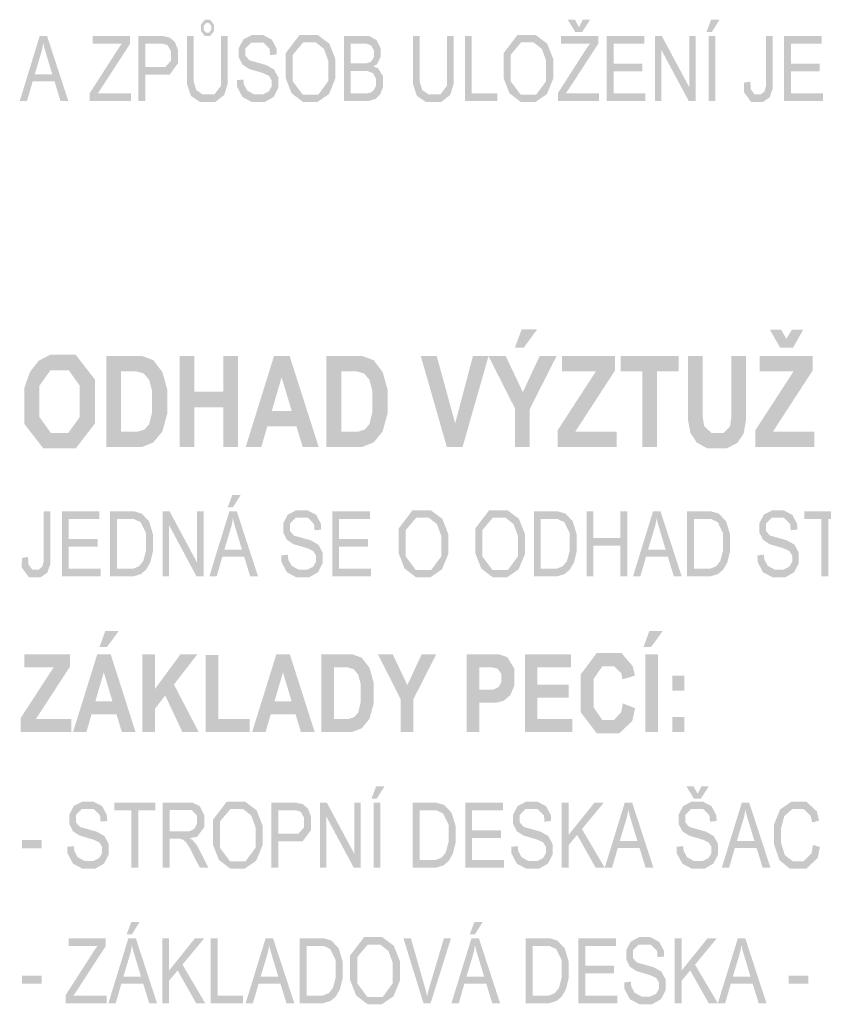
# Model space of a CAD drawing. Header units: millimetres. Extents: x 0 to 78750, y 0 to 63000.
# Tile 5 of 23: x 35773 to 38092, y 3072 to 5915. Entities that reach past the tile are written whole.
import ezdxf

# ---------------------------------------------------------------- set-up
doc = ezdxf.new("R2010")
doc.units = ezdxf.units.MM
doc.header["$LTSCALE"] = 1000
doc.linetypes.add('Carkovana', pattern=[0.21, 0.15, -0.06])
doc.layers.add('Text obecně', color=7, linetype='Continuous')

msp = doc.modelspace()

# ---------------------------------------------------------------- hatches: boundary and pattern name
at = {"layer": 'Text obecně', "linetype": 'Carkovana', "lineweight": -3, "transparency": 33554687}
h = msp.add_hatch(color=7, dxfattribs=at)
h.paths.add_polyline_path([(36353.5, 5867.9), (36353.5, 5759.8), (36353.5, 5724.5), (36344.2, 5712.1), (36334.8, 5699.7), (36313, 5699.7), (36300.2, 5699.7), (36291.4, 5706), (36282.5, 5712.2), (36278.9, 5723.8), (36275.3, 5735.4), (36275.3, 5759.8), (36275.3, 5867.9), (36255.4, 5867.9), (36255.4, 5759.6), (36255.4, 5729.8), (36261.1, 5712.6), (36266.8, 5695.4), (36280.2, 5686.4), (36293.6, 5677.3), (36314.7, 5677.3), (36336.4, 5677.3), (36349.8, 5687.7), (36363.1, 5698.1), (36368.2, 5714.7), (36373.3, 5731.4), (36373.3, 5759.6), (36373.3, 5867.9)])
h.paths.add_polyline_path([(36296.2, 5901.6), (36296.2, 5892.3), (36296.2, 5882), (36301.7, 5875.1), (36307.1, 5868.2), (36314.7, 5868.2), (36322.2, 5868.2), (36327.6, 5875), (36333.1, 5881.8), (36333.1, 5891.7), (36333.1, 5901.4), (36327.7, 5908.3), (36322.3, 5915.1), (36314.7, 5915.1), (36307.2, 5915.1), (36301.7, 5908.3)])
h.paths.add_polyline_path([(36304, 5892.1), (36304, 5897.7), (36307.2, 5901.8), (36310.5, 5905.8), (36314.9, 5905.8), (36319.4, 5905.8), (36322.6, 5901.7), (36325.7, 5897.6), (36325.7, 5891.9), (36325.7, 5886.1), (36322.5, 5882), (36319.3, 5877.9), (36314.9, 5877.9), (36310.5, 5877.9), (36307.2, 5882), (36304, 5886.1)], flags=16)
h = msp.add_hatch(color=7, dxfattribs=at)
h.paths.add_polyline_path([(37326.2, 5680.4), (37444.8, 5680.4), (37444.8, 5702.6), (37349, 5702.6), (37358.1, 5715.8), (37442.4, 5845.8), (37442.4, 5867.9), (37334.9, 5867.9), (37334.9, 5845.8), (37418.7, 5845.8), (37411.4, 5836.3), (37403.1, 5823.6), (37326.2, 5703.5)])
h.paths.add_polyline_path([(37398.1, 5915.4), (37386.9, 5893.5), (37375.4, 5915.4), (37354.5, 5915.4), (37376.4, 5879.5), (37396, 5879.5), (37419.1, 5915.4)])
h = msp.add_hatch(color=7, dxfattribs=at)
h.paths.add_polyline_path([(37760.8, 5680.4), (37780.7, 5680.4), (37780.7, 5867.9), (37760.8, 5867.9)])
h.paths.add_polyline_path([(37768.4, 5915.4), (37754.9, 5879.5), (37770.1, 5879.5), (37792.6, 5915.4)])
h = msp.add_hatch(color=7, dxfattribs=at)
h.paths.add_polyline_path([(35772.8, 5680.4), (35793.8, 5680.4), (35810.2, 5737.2), (35873.2, 5737.2), (35890.5, 5680.4), (35913.1, 5680.4), (35851.9, 5867.9), (35830.4, 5867.9)])
h.paths.add_polyline_path([(35866.9, 5757.3), (35816, 5757.3), (35832.6, 5812.4), (35837.7, 5830.2), (35840.6, 5848.2), (35844.2, 5833.1), (35851.2, 5809.4)], flags=16)
for points in [[(35975.1, 5680.4), (36093.8, 5680.4), (36093.8, 5702.6), (35998, 5702.6), (36007, 5715.8), (36091.4, 5845.8), (36091.4, 5867.9), (35983.8, 5867.9), (35983.8, 5845.8), (36067.7, 5845.8), (36060.3, 5836.3), (36052.1, 5823.6), (35975.1, 5703.5)], [(36399.6, 5740.7), (36400, 5721.9), (36407.9, 5707), (36415.7, 5692.1), (36429.5, 5684.7), (36443.3, 5677.3), (36463.6, 5677.3), (36479.7, 5677.3), (36492.5, 5684.6), (36505.4, 5692), (36512.3, 5705.2), (36519.1, 5718.5), (36519.1, 5733.4), (36519.1, 5748.5), (36512.9, 5760.1), (36506.7, 5771.7), (36493.6, 5779.2), (36484.6, 5784.3), (36460.3, 5791.2), (36436, 5798), (36430.2, 5804.5), (36424.3, 5811.1), (36424.3, 5821.2), (36424.3, 5832.8), (36432.6, 5841.1), (36440.9, 5849.3), (36459, 5849.3), (36476.4, 5849.3), (36485.2, 5840.2), (36494.1, 5831.1), (36495.7, 5813.3), (36514.7, 5815.2), (36514.1, 5831.7), (36507.3, 5844.7), (36500.4, 5857.8), (36487.6, 5864.5), (36474.9, 5871.2), (36458.2, 5871.2), (36443, 5871.2), (36430.6, 5864.8), (36418.2, 5858.4), (36411.7, 5846.1), (36405.2, 5833.7), (36405.2, 5819.5), (36405.2, 5806.6), (36410.5, 5796.1), (36415.8, 5785.7), (36426.5, 5778.7), (36434.8, 5773.2), (36455.6, 5767), (36476.4, 5760.8), (36482.4, 5757.8), (36491.9, 5753.3), (36496, 5746.7), (36500, 5740.2), (36500, 5731.3), (36500, 5722.6), (36495.8, 5715.3), (36491.5, 5707.9), (36482.8, 5703.7), (36474.1, 5699.4), (36462.7, 5699.4), (36449.9, 5699.4), (36439.7, 5705), (36429.5, 5710.6), (36424.6, 5719.6), (36419.7, 5728.6), (36418.4, 5742.7)], [(37005.7, 5867.9), (37005.7, 5759.8), (37005.7, 5724.5), (36996.4, 5712.1), (36987.1, 5699.7), (36965.2, 5699.7), (36952.4, 5699.7), (36943.6, 5706), (36934.8, 5712.2), (36931.1, 5723.8), (36927.5, 5735.4), (36927.5, 5759.8), (36927.5, 5867.9), (36907.6, 5867.9), (36907.6, 5759.6), (36907.6, 5729.8), (36913.3, 5712.6), (36919.1, 5695.4), (36932.5, 5686.4), (36945.9, 5677.3), (36967, 5677.3), (36988.7, 5677.3), (37002, 5687.7), (37015.4, 5698.1), (37020.5, 5714.7), (37025.6, 5731.4), (37025.6, 5759.6), (37025.6, 5867.9)], [(37057.8, 5680.4), (37151.6, 5680.4), (37151.6, 5702.6), (37077.7, 5702.6), (37077.7, 5867.9), (37057.8, 5867.9)], [(37466.7, 5680.4), (37578.7, 5680.4), (37578.7, 5702.6), (37486.6, 5702.6), (37486.6, 5766.3), (37569.7, 5766.3), (37569.7, 5788.5), (37486.6, 5788.5), (37486.6, 5845.8), (37575.3, 5845.8), (37575.3, 5867.9), (37466.7, 5867.9)], [(37605.9, 5680.4), (37624.9, 5680.4), (37624.9, 5827.7), (37703.8, 5680.4), (37724.1, 5680.4), (37724.1, 5867.9), (37705.2, 5867.9), (37705.2, 5720.7), (37626.2, 5867.9), (37605.9, 5867.9)], [(37863.7, 5733.5), (37863.3, 5705.6), (37873.8, 5691.4), (37884.3, 5677.3), (37904.1, 5677.3), (37917.4, 5677.3), (37927.3, 5684.1), (37937.2, 5690.8), (37941.7, 5703.7), (37946.3, 5716.7), (37946.3, 5740.2), (37946.3, 5867.9), (37926.4, 5867.9), (37926.4, 5738.8), (37926.4, 5722.7), (37924.4, 5715.4), (37922.3, 5708), (37916.9, 5703.7), (37911.5, 5699.4), (37904, 5699.4), (37893.9, 5699.4), (37888.1, 5707.3), (37882.4, 5715.2), (37881.7, 5736.6)], [(37979.1, 5680.4), (38091.1, 5680.4), (38091.1, 5702.6), (37999, 5702.6), (37999, 5766.3), (38082.1, 5766.3), (38082.1, 5788.5), (37999, 5788.5), (37999, 5845.8), (38087.7, 5845.8), (38087.7, 5867.9), (37979.1, 5867.9)], [(36234.6, 4681.4), (36277, 4681.4), (36277, 4796.3), (36360.1, 4796.3), (36360.1, 4681.4), (36402.5, 4681.4), (36402.5, 4943.9), (36360.1, 4943.9), (36360.1, 4840.7), (36277, 4840.7), (36277, 4943.9), (36234.6, 4943.9)], [(37005.5, 4681.4), (37051, 4681.4), (37126, 4943.9), (37080.9, 4943.9), (37029.6, 4749.7), (36976.4, 4943.9), (36930.4, 4943.9)], [(37325.1, 4681.4), (37495.7, 4681.4), (37495.7, 4725.8), (37376.4, 4725.8), (37491.3, 4902.7), (37491.3, 4943.9), (37337.6, 4943.9), (37337.6, 4899.5), (37435.7, 4899.5), (37325.1, 4729.2)], [(37569.8, 4681.4), (37612.3, 4681.4), (37612.3, 4899.5), (37674.4, 4899.5), (37674.4, 4943.9), (37507.6, 4943.9), (37507.6, 4899.5), (37569.8, 4899.5)], [(37701.6, 4943.9), (37701.6, 4803.9), (37701.6, 4759.9), (37705.7, 4737.4), (37708.6, 4722.1), (37717.6, 4708.3), (37726.6, 4694.4), (37742.2, 4685.7), (37757.7, 4677), (37787.8, 4677), (37812.7, 4677), (37828.2, 4685), (37843.7, 4693), (37852.9, 4706.4), (37862.1, 4719.8), (37865.6, 4739.3), (37869, 4758.8), (37869, 4806.1), (37869, 4943.9), (37826.6, 4943.9), (37826.6, 4798.7), (37826.6, 4767.5), (37824.7, 4754.1), (37822.9, 4740.7), (37813.7, 4731.5), (37804.5, 4722.2), (37786.5, 4722.2), (37768.8, 4722.2), (37758.5, 4732), (37748.3, 4741.8), (37745.6, 4757.9), (37744, 4767.9), (37744, 4801.8), (37744, 4943.9)], [(35779.1, 4361), (35778.7, 4333.1), (35789.1, 4318.9), (35799.7, 4304.8), (35819.4, 4304.8), (35832.7, 4304.8), (35842.6, 4311.6), (35852.5, 4318.3), (35857, 4331.3), (35861.6, 4344.2), (35861.6, 4367.7), (35861.6, 4495.4), (35841.7, 4495.4), (35841.7, 4366.3), (35841.7, 4350.2), (35839.7, 4342.9), (35837.6, 4335.5), (35832.2, 4331.2), (35826.8, 4326.9), (35819.3, 4326.9), (35809.2, 4326.9), (35803.5, 4334.8), (35797.7, 4342.7), (35797, 4364.1)], [(35894.4, 4307.9), (36006.5, 4307.9), (36006.5, 4330.1), (35914.3, 4330.1), (35914.3, 4393.8), (35997.4, 4393.8), (35997.4, 4416), (35914.3, 4416), (35914.3, 4473.3), (36003, 4473.3), (36003, 4495.4), (35894.4, 4495.4)], [(36185, 4307.9), (36204, 4307.9), (36204, 4455.2), (36282.9, 4307.9), (36303.3, 4307.9), (36303.3, 4495.4), (36284.3, 4495.4), (36284.3, 4348.2), (36205.4, 4495.4), (36185, 4495.4)], [(36527.8, 4368.2), (36528.2, 4349.4), (36536, 4334.5), (36543.9, 4319.6), (36557.7, 4312.2), (36571.4, 4304.8), (36591.8, 4304.8), (36607.9, 4304.8), (36620.7, 4312.1), (36633.6, 4319.5), (36640.4, 4332.7), (36647.3, 4346), (36647.3, 4360.9), (36647.3, 4376), (36641, 4387.6), (36634.8, 4399.2), (36621.7, 4406.7), (36612.7, 4411.8), (36588.4, 4418.7), (36564.1, 4425.5), (36558.4, 4432), (36552.5, 4438.6), (36552.5, 4448.7), (36552.5, 4460.3), (36560.8, 4468.6), (36569.1, 4476.9), (36587.1, 4476.9), (36604.5, 4476.9), (36613.4, 4467.8), (36622.3, 4458.7), (36623.8, 4440.8), (36642.8, 4442.7), (36642.3, 4459.2), (36635.4, 4472.2), (36628.6, 4485.3), (36615.8, 4492), (36603, 4498.7), (36586.3, 4498.7), (36571.1, 4498.7), (36558.7, 4492.3), (36546.3, 4485.9), (36539.9, 4473.6), (36533.4, 4461.2), (36533.4, 4447), (36533.4, 4434.1), (36538.7, 4423.6), (36543.9, 4413.2), (36554.7, 4406.2), (36563, 4400.7), (36583.7, 4394.5), (36604.5, 4388.3), (36610.6, 4385.3), (36620, 4380.8), (36624.1, 4374.2), (36628.2, 4367.7), (36628.2, 4358.8), (36628.2, 4350.1), (36623.9, 4342.8), (36619.7, 4335.4), (36611, 4331.2), (36602.3, 4326.9), (36590.9, 4326.9), (36578.1, 4326.9), (36567.9, 4332.5), (36557.6, 4338.1), (36552.8, 4347.1), (36547.9, 4356.1), (36546.6, 4370.2)], [(36674.8, 4307.9), (36786.9, 4307.9), (36786.9, 4330.1), (36694.7, 4330.1), (36694.7, 4393.8), (36777.8, 4393.8), (36777.8, 4416), (36694.7, 4416), (36694.7, 4473.3), (36783.4, 4473.3), (36783.4, 4495.4), (36674.8, 4495.4)], [(37408.8, 4307.9), (37428.7, 4307.9), (37428.7, 4396.2), (37506.5, 4396.2), (37506.5, 4307.9), (37526.4, 4307.9), (37526.4, 4495.4), (37506.5, 4495.4), (37506.5, 4418.4), (37428.7, 4418.4), (37428.7, 4495.4), (37408.8, 4495.4)], [(37902, 4368.2), (37902.5, 4349.4), (37910.3, 4334.5), (37918.1, 4319.6), (37931.9, 4312.2), (37945.7, 4304.8), (37966, 4304.8), (37982.1, 4304.8), (37995, 4312.1), (38007.8, 4319.5), (38014.7, 4332.7), (38021.5, 4346), (38021.5, 4360.9), (38021.5, 4376), (38015.3, 4387.6), (38009.1, 4399.2), (37996, 4406.7), (37987, 4411.8), (37962.7, 4418.7), (37938.4, 4425.5), (37932.6, 4432), (37926.7, 4438.6), (37926.7, 4448.7), (37926.7, 4460.3), (37935, 4468.6), (37943.3, 4476.9), (37961.4, 4476.9), (37978.8, 4476.9), (37987.6, 4467.8), (37996.5, 4458.7), (37998.1, 4440.8), (38017.1, 4442.7), (38016.5, 4459.2), (38009.7, 4472.2), (38002.8, 4485.3), (37990, 4492), (37977.3, 4498.7), (37960.6, 4498.7), (37945.4, 4498.7), (37933, 4492.3), (37920.6, 4485.9), (37914.1, 4473.6), (37907.6, 4461.2), (37907.6, 4447), (37907.6, 4434.1), (37912.9, 4423.6), (37918.2, 4413.2), (37928.9, 4406.2), (37937.2, 4400.7), (37958, 4394.5), (37978.8, 4388.3), (37984.8, 4385.3), (37994.3, 4380.8), (37998.3, 4374.2), (38002.4, 4367.7), (38002.4, 4358.8), (38002.4, 4350.1), (37998.2, 4342.8), (37993.9, 4335.4), (37985.2, 4331.2), (37976.5, 4326.9), (37965.1, 4326.9), (37952.3, 4326.9), (37942.1, 4332.5), (37931.9, 4338.1), (37927, 4347.1), (37922.1, 4356.1), (37920.8, 4370.2)], [(38086.8, 4307.9), (38106.7, 4307.9), (38106.7, 4473.3), (38156.3, 4473.3), (38156.3, 4495.4), (38037.4, 4495.4), (38037.4, 4473.3), (38086.8, 4473.3)], [(35775.8, 3857.9), (35922, 3857.9), (35922, 3896), (35819.7, 3896), (35918.2, 4047.6), (35918.2, 4082.9), (35786.4, 4082.9), (35786.4, 4044.9), (35870.6, 4044.9), (35775.8, 3898.9)], [(36127.1, 3857.9), (36163.5, 3857.9), (36163.5, 3925.9), (36192.8, 3963.6), (36242.4, 3857.9), (36289.5, 3857.9), (36217.9, 3995.3), (36285.8, 4082.9), (36236.9, 4082.9), (36163.5, 3983), (36163.5, 4082.9), (36127.1, 4082.9)], [(36309.3, 3857.9), (36436.1, 3857.9), (36436.1, 3896), (36345.7, 3896), (36345.7, 4081), (36309.3, 4081)], [(36872.5, 3857.9), (36908.8, 3857.9), (36908.8, 3952.3), (36975, 4082.9), (36933.2, 4082.9), (36891.6, 3993.8), (36849.2, 4082.9), (36806.6, 4082.9), (36872.5, 3952.6)], [(37230.7, 3857.9), (37367.6, 3857.9), (37367.6, 3896), (37267.1, 3896), (37267.1, 3956.9), (37357.5, 3956.9), (37357.5, 3994.9), (37267.1, 3994.9), (37267.1, 4044.9), (37364.2, 4044.9), (37364.2, 4082.9), (37230.7, 4082.9)], [(37513.6, 3940.8), (37509.1, 3916), (37498.6, 3904.4), (37488.2, 3892.9), (37473.7, 3892.9), (37454.1, 3892.9), (37441.8, 3911), (37429.5, 3929.1), (37429.5, 3971.8), (37429.5, 4012), (37442, 4030), (37454.4, 4047.9), (37474.4, 4047.9), (37488.9, 4047.9), (37499, 4037.8), (37509.2, 4027.7), (37512.4, 4010.2), (37548.3, 4021), (37542.2, 4048), (37529.9, 4062.4), (37509.3, 4086.7), (37476.3, 4086.7), (37438.4, 4086.7), (37415.2, 4055.6), (37392, 4024.6), (37392, 3968.4), (37392, 3915.4), (37415.1, 3884.8), (37438.2, 3854.2), (37474.1, 3854.2), (37503.1, 3854.2), (37521.9, 3872.1), (37540.8, 3890), (37548.9, 3926.9)], [(35910.3, 3526.7), (35910.7, 3507.9), (35918.6, 3493), (35926.4, 3478.1), (35940.2, 3470.7), (35953.9, 3463.3), (35974.3, 3463.3), (35990.4, 3463.3), (36003.2, 3470.6), (36016.1, 3478), (36022.9, 3491.2), (36029.8, 3504.5), (36029.8, 3519.4), (36029.8, 3534.5), (36023.6, 3546.1), (36017.3, 3557.7), (36004.2, 3565.2), (35995.2, 3570.3), (35970.9, 3577.2), (35946.6, 3584), (35940.9, 3590.5), (35935, 3597.1), (35935, 3607.2), (35935, 3618.8), (35943.3, 3627.1), (35951.6, 3635.4), (35969.7, 3635.4), (35987, 3635.4), (35995.9, 3626.3), (36004.8, 3617.2), (36006.3, 3599.3), (36025.3, 3601.2), (36024.8, 3617.7), (36017.9, 3630.7), (36011.1, 3643.8), (35998.3, 3650.5), (35985.5, 3657.2), (35968.8, 3657.2), (35953.7, 3657.2), (35941.2, 3650.8), (35928.8, 3644.4), (35922.4, 3632.1), (35915.9, 3619.7), (35915.9, 3605.5), (35915.9, 3592.6), (35921.2, 3582.1), (35926.5, 3571.7), (35937.2, 3564.7), (35945.5, 3559.2), (35966.3, 3553), (35987, 3546.8), (35993.1, 3543.8), (36002.5, 3539.3), (36006.6, 3532.7), (36010.7, 3526.2), (36010.7, 3517.3), (36010.7, 3508.6), (36006.4, 3501.3), (36002.2, 3493.9), (35993.5, 3489.7), (35984.8, 3485.4), (35973.4, 3485.4), (35960.6, 3485.4), (35950.4, 3491), (35940.1, 3496.6), (35935.3, 3505.6), (35930.4, 3514.6), (35929.1, 3528.7)], [(36095.1, 3466.4), (36115, 3466.4), (36115, 3631.8), (36164.6, 3631.8), (36164.6, 3653.9), (36045.7, 3653.9), (36045.7, 3631.8), (36095.1, 3631.8)], [(36639.1, 3466.4), (36658, 3466.4), (36658, 3613.7), (36737, 3466.4), (36757.3, 3466.4), (36757.3, 3653.9), (36738.3, 3653.9), (36738.3, 3506.7), (36659.4, 3653.9), (36639.1, 3653.9)], [(37058.7, 3466.4), (37170.8, 3466.4), (37170.8, 3488.6), (37078.6, 3488.6), (37078.6, 3552.3), (37161.8, 3552.3), (37161.8, 3574.5), (37078.6, 3574.5), (37078.6, 3631.8), (37167.4, 3631.8), (37167.4, 3653.9), (37058.7, 3653.9)], [(37191.4, 3526.7), (37191.8, 3507.9), (37199.6, 3493), (37207.5, 3478.1), (37221.2, 3470.7), (37235, 3463.3), (37255.4, 3463.3), (37271.4, 3463.3), (37284.3, 3470.6), (37297.1, 3478), (37304, 3491.2), (37310.8, 3504.5), (37310.8, 3519.4), (37310.8, 3534.5), (37304.6, 3546.1), (37298.4, 3557.7), (37285.3, 3565.2), (37276.3, 3570.3), (37252, 3577.2), (37227.7, 3584), (37221.9, 3590.5), (37216.1, 3597.1), (37216.1, 3607.2), (37216.1, 3618.8), (37224.3, 3627.1), (37232.6, 3635.4), (37250.7, 3635.4), (37268.1, 3635.4), (37277, 3626.3), (37285.9, 3617.2), (37287.4, 3599.3), (37306.4, 3601.2), (37305.9, 3617.7), (37299, 3630.7), (37292.1, 3643.8), (37279.4, 3650.5), (37266.6, 3657.2), (37249.9, 3657.2), (37234.7, 3657.2), (37222.3, 3650.8), (37209.9, 3644.4), (37203.4, 3632.1), (37197, 3619.7), (37197, 3605.5), (37197, 3592.6), (37202.2, 3582.1), (37207.5, 3571.7), (37218.3, 3564.7), (37226.6, 3559.2), (37247.3, 3553), (37268.1, 3546.8), (37274.1, 3543.8), (37283.6, 3539.3), (37287.7, 3532.7), (37291.8, 3526.2), (37291.8, 3517.3), (37291.8, 3508.6), (37287.5, 3501.3), (37283.2, 3493.9), (37274.6, 3489.7), (37265.8, 3485.4), (37254.5, 3485.4), (37241.7, 3485.4), (37231.4, 3491), (37221.2, 3496.6), (37216.3, 3505.6), (37211.5, 3514.6), (37210.1, 3528.7)], [(37337.1, 3466.4), (37357, 3466.4), (37357, 3531.5), (37381.6, 3561.1), (37435, 3466.4), (37461.2, 3466.4), (37395.5, 3577.9), (37458.4, 3653.9), (37431.5, 3653.9), (37357, 3561), (37357, 3653.9), (37337.1, 3653.9)], [(38062.4, 3532.3), (38058.4, 3508.6), (38046.8, 3496.6), (38035.2, 3484.6), (38018.6, 3484.6), (38004.9, 3484.6), (37993.1, 3493.4), (37981.3, 3502.2), (37975.8, 3520.1), (37970.2, 3537.9), (37970.2, 3561.8), (37970.2, 3580.3), (37974.9, 3597.8), (37979.6, 3615.2), (37991.2, 3625.6), (38002.8, 3635.9), (38020.1, 3635.9), (38035.2, 3635.9), (38045.1, 3626.6), (38055.1, 3617.3), (38060.3, 3596.8), (38079.8, 3602.6), (38073.8, 3628.5), (38058.4, 3642.9), (38043.1, 3657.2), (38020.6, 3657.2), (38000.7, 3657.2), (37984.2, 3645.9), (37967.6, 3634.6), (37958.7, 3612.8), (37949.7, 3591), (37949.7, 3561.7), (37949.7, 3534.8), (37957.6, 3511.4), (37965.6, 3488), (37980.8, 3475.6), (37996, 3463.3), (38020.2, 3463.3), (38043.7, 3463.3), (38059.9, 3479.3), (38076.1, 3495.4), (38082.3, 3526)], [(35779.5, 3522.7), (35836.2, 3522.7), (35836.2, 3545.9), (35779.5, 3545.9)], [(35905.1, 3074.9), (36023.7, 3074.9), (36023.7, 3097.1), (35927.9, 3097.1), (35937, 3110.3), (36021.3, 3240.3), (36021.3, 3262.4), (35913.7, 3262.4), (35913.7, 3240.3), (35997.6, 3240.3), (35990.3, 3230.8), (35982, 3218), (35905.1, 3098)], [(36184.1, 3074.9), (36204, 3074.9), (36204, 3140), (36228.6, 3169.6), (36282, 3074.9), (36308.2, 3074.9), (36242.5, 3186.4), (36305.4, 3262.4), (36278.5, 3262.4), (36204, 3169.5), (36204, 3262.4), (36184.1, 3262.4)], [(36324, 3074.9), (36417.7, 3074.9), (36417.7, 3097.1), (36343.8, 3097.1), (36343.8, 3262.4), (36324, 3262.4)], [(36938.2, 3074.9), (36958.7, 3074.9), (37017.5, 3262.4), (36997.2, 3262.4), (36956.7, 3126.3), (36952.1, 3110.9), (36948.6, 3095.6), (36945.4, 3109.9), (36940.7, 3126.3), (36901.8, 3262.4), (36880.3, 3262.4)], [(37385.2, 3074.9), (37497.2, 3074.9), (37497.2, 3097.1), (37405.1, 3097.1), (37405.1, 3160.8), (37488.2, 3160.8), (37488.2, 3183), (37405.1, 3183), (37405.1, 3240.3), (37493.8, 3240.3), (37493.8, 3262.4), (37385.2, 3262.4)], [(37517.8, 3135.2), (37518.2, 3116.4), (37526, 3101.5), (37533.9, 3086.6), (37547.6, 3079.2), (37561.4, 3071.8), (37581.8, 3071.8), (37597.8, 3071.8), (37610.7, 3079.1), (37623.5, 3086.5), (37630.4, 3099.7), (37637.3, 3113), (37637.3, 3127.9), (37637.3, 3143), (37631, 3154.6), (37624.8, 3166.2), (37611.7, 3173.7), (37602.7, 3178.8), (37578.4, 3185.7), (37554.1, 3192.5), (37548.3, 3199), (37542.5, 3205.6), (37542.5, 3215.7), (37542.5, 3227.3), (37550.8, 3235.6), (37559, 3243.9), (37577.1, 3243.9), (37594.5, 3243.9), (37603.4, 3234.8), (37612.3, 3225.7), (37613.8, 3207.8), (37632.8, 3209.7), (37632.3, 3226.2), (37625.4, 3239.2), (37618.5, 3252.3), (37605.8, 3259), (37593, 3265.7), (37576.3, 3265.7), (37561.1, 3265.7), (37548.7, 3259.3), (37536.3, 3252.9), (37529.8, 3240.6), (37523.4, 3228.2), (37523.4, 3214), (37523.4, 3201.1), (37528.7, 3190.6), (37533.9, 3180.2), (37544.7, 3173.2), (37553, 3167.7), (37573.7, 3161.5), (37594.5, 3155.3), (37600.6, 3152.3), (37610, 3147.8), (37614.1, 3141.2), (37618.2, 3134.7), (37618.2, 3125.8), (37618.2, 3117.1), (37613.9, 3109.8), (37609.7, 3102.4), (37601, 3098.2), (37592.2, 3093.9), (37580.9, 3093.9), (37568.1, 3093.9), (37557.8, 3099.5), (37547.6, 3105.1), (37542.7, 3114.1), (37537.9, 3123.1), (37536.5, 3137.2)], [(37663.6, 3074.9), (37683.4, 3074.9), (37683.4, 3140), (37708, 3169.6), (37761.4, 3074.9), (37787.6, 3074.9), (37721.9, 3186.4), (37784.9, 3262.4), (37757.9, 3262.4), (37683.4, 3169.5), (37683.4, 3262.4), (37663.6, 3262.4)], [(35779.5, 3131.2), (35836.2, 3131.2), (35836.2, 3154.4), (35779.5, 3154.4)], [(37992.6, 3131.2), (38049.3, 3131.2), (38049.3, 3154.4), (37992.6, 3154.4)]]:
    msp.add_hatch(color=7, dxfattribs=at).paths.add_polyline_path(points)
h = msp.add_hatch(color=7, dxfattribs=at)
h.paths.add_polyline_path([(36115.2, 5680.4), (36135.1, 5680.4), (36135.1, 5756.6), (36173.6, 5756.6), (36205.4, 5756.6), (36217.6, 5773.2), (36229.8, 5789.7), (36229.8, 5813.7), (36229.8, 5827.6), (36225.2, 5839.3), (36220.6, 5850.9), (36213.2, 5857.4), (36205.7, 5863.8), (36194.6, 5866.1), (36186.8, 5867.9), (36171.8, 5867.9), (36115.2, 5867.9)])
h.paths.add_polyline_path([(36173.9, 5778.7), (36135.1, 5778.7), (36135.1, 5845.8), (36173.5, 5845.8), (36187, 5845.8), (36192, 5844.1), (36199.8, 5841.4), (36204.5, 5833), (36209.3, 5824.7), (36209.3, 5812.9), (36209.3, 5796.7), (36201.2, 5787.7), (36193.1, 5778.7)], flags=16)
h = msp.add_hatch(color=7, dxfattribs=at)
h.paths.add_polyline_path([(36540.3, 5771.8), (36540.3, 5747.1), (36548.9, 5725), (36557.5, 5702.9), (36574.1, 5690.1), (36590.8, 5677.3), (36612, 5677.3), (36631.6, 5677.3), (36648.4, 5688.9), (36665.3, 5700.4), (36674.5, 5722.9), (36683.7, 5745.4), (36683.7, 5773.9), (36683.7, 5802.1), (36675, 5824.2), (36666.3, 5846.4), (36649.6, 5858.8), (36632.9, 5871.2), (36612.1, 5871.2), (36580.4, 5871.2), (36560.3, 5844.8), (36540.3, 5818.4)])
h.paths.add_polyline_path([(36560.7, 5737.6), (36560.7, 5771.4), (36560.7, 5813.7), (36575.9, 5831.8), (36591.1, 5849.9), (36612.2, 5849.9), (36627.1, 5849.9), (36639, 5840.5), (36650.9, 5831.1), (36657.1, 5814.1), (36663.3, 5797), (36663.3, 5774.1), (36663.3, 5737.9), (36648.8, 5718.3), (36634.3, 5698.6), (36611.9, 5698.6), (36589.9, 5698.6), (36575.3, 5718.1)], flags=16)
h = msp.add_hatch(color=7, dxfattribs=at)
h.paths.add_polyline_path([(36708.4, 5680.4), (36765.7, 5680.4), (36780, 5680.4), (36789.9, 5683.6), (36799.7, 5686.7), (36806.3, 5692.8), (36812.8, 5699), (36817.3, 5710.3), (36821.7, 5721.6), (36821.7, 5734.8), (36821.7, 5751.2), (36814.4, 5763.2), (36807.1, 5775.2), (36793.4, 5780.2), (36804, 5786.7), (36809.2, 5797.3), (36814.4, 5807.9), (36814.4, 5820), (36814.4, 5832.9), (36808.5, 5844.7), (36802.7, 5856.6), (36792.3, 5862.2), (36781.9, 5867.9), (36764.7, 5867.9), (36708.4, 5867.9)])
h.paths.add_polyline_path([(36760.7, 5789.2), (36728.3, 5789.2), (36728.3, 5845.8), (36758.3, 5845.8), (36774.4, 5845.8), (36781.1, 5843.2), (36787.7, 5840.5), (36791.3, 5833.4), (36794.9, 5826.4), (36794.9, 5817), (36794.9, 5807.2), (36791, 5800.7), (36787.2, 5794.2), (36779.7, 5791.4), (36773.9, 5789.2)], flags=16)
h.paths.add_polyline_path([(36728.3, 5702.6), (36728.3, 5767), (36763, 5767), (36777.3, 5767), (36784.9, 5763.9), (36792.5, 5760.8), (36796.9, 5753), (36801.3, 5745.3), (36801.3, 5734.8), (36801.3, 5725.9), (36798.3, 5719), (36795.3, 5712.2), (36790.7, 5708.6), (36786.1, 5705), (36779.3, 5703.5), (36775.4, 5702.6), (36765.7, 5702.6)], flags=16)
h = msp.add_hatch(color=7, dxfattribs=at)
h.paths.add_polyline_path([(37169.2, 5771.8), (37169.2, 5747.1), (37177.8, 5725), (37186.4, 5702.9), (37203.1, 5690.1), (37219.7, 5677.3), (37240.9, 5677.3), (37260.5, 5677.3), (37277.4, 5688.9), (37294.3, 5700.4), (37303.5, 5722.9), (37312.7, 5745.4), (37312.7, 5773.9), (37312.7, 5802.1), (37303.9, 5824.2), (37295.2, 5846.4), (37278.5, 5858.8), (37261.8, 5871.2), (37241, 5871.2), (37209.3, 5871.2), (37189.3, 5844.8), (37169.2, 5818.4)])
h.paths.add_polyline_path([(37189.7, 5737.6), (37189.7, 5771.4), (37189.7, 5813.7), (37204.9, 5831.8), (37220.1, 5849.9), (37241.1, 5849.9), (37256, 5849.9), (37267.9, 5840.5), (37279.8, 5831.1), (37286, 5814.1), (37292.2, 5797), (37292.2, 5774.1), (37292.2, 5737.9), (37277.7, 5718.3), (37263.2, 5698.6), (37240.8, 5698.6), (37218.8, 5698.6), (37204.2, 5718.1)], flags=16)
h = msp.add_hatch(color=7, dxfattribs=at)
h.paths.add_polyline_path([(37202.7, 4681.4), (37245.1, 4681.4), (37245.1, 4791.5), (37322.3, 4943.9), (37273.5, 4943.9), (37225, 4839.9), (37175.5, 4943.9), (37125.8, 4943.9), (37202.7, 4791.9)])
h.paths.add_polyline_path([(37221.7, 5021.6), (37201.9, 4967.9), (37227.3, 4967.9), (37266.7, 5021.6)])
h = msp.add_hatch(color=7, dxfattribs=at)
h.paths.add_polyline_path([(37895.6, 4681.4), (38066.2, 4681.4), (38066.2, 4725.8), (37946.8, 4725.8), (38061.7, 4902.7), (38061.7, 4943.9), (37908.1, 4943.9), (37908.1, 4899.5), (38006.2, 4899.5), (37895.6, 4729.2)])
h.paths.add_polyline_path([(37970.2, 5020.6), (37937.7, 5020.6), (37967.7, 4967.9), (38004.8, 4967.9), (38034.3, 5020.6), (38002, 5020.6), (37985.4, 4993.9)])
h = msp.add_hatch(color=7, dxfattribs=at)
h.paths.add_polyline_path([(35785.8, 4811.1), (35785.8, 4748.4), (35813.5, 4712.7), (35841.1, 4677), (35888, 4677), (35934.3, 4677), (35961.9, 4712.9), (35989.6, 4748.8), (35989.6, 4812.3), (35989.6, 4876.4), (35961.7, 4912.4), (35933.8, 4948.3), (35887.4, 4948.3), (35861.8, 4948.3), (35842.1, 4938), (35827.4, 4930.3), (35815, 4914.3), (35802.6, 4898.4), (35795.4, 4878.4), (35785.8, 4851.2)])
h.paths.add_polyline_path([(35829.5, 4768.3), (35829.5, 4812.9), (35829.5, 4858.2), (35845.6, 4880.6), (35861.6, 4903.1), (35887.9, 4903.1), (35914.2, 4903.1), (35930, 4880.9), (35945.9, 4858.7), (35945.9, 4813.6), (35945.9, 4767.9), (35929.6, 4745.1), (35913.3, 4722.2), (35887.9, 4722.2), (35862.5, 4722.2), (35846, 4745.3)], flags=16)
h = msp.add_hatch(color=7, dxfattribs=at)
h.paths.add_polyline_path([(36022.4, 4943.9), (36022.4, 4681.4), (36102.2, 4681.4), (36125.8, 4681.4), (36139.8, 4687), (36158.6, 4694.5), (36169.6, 4707.9), (36184.3, 4725.7), (36192.2, 4754.3), (36198.6, 4777.8), (36198.6, 4810.2), (36198.6, 4847.1), (36191.7, 4872.2), (36184.8, 4897.4), (36171.6, 4914.7), (36158.5, 4932.1), (36140, 4938.9), (36126.2, 4943.9), (36100, 4943.9)])
h.paths.add_polyline_path([(36064.8, 4725.8), (36064.8, 4899.5), (36083.9, 4899.5), (36109.9, 4899.5), (36118.8, 4897), (36130.8, 4893.8), (36138.5, 4884.7), (36146.3, 4875.5), (36150.6, 4859.3), (36154.9, 4843), (36154.9, 4812.6), (36154.9, 4782.2), (36150.6, 4764.6), (36146.3, 4746.9), (36139.5, 4739.3), (36132.6, 4731.6), (36122.3, 4728.4), (36114.4, 4725.8), (36096.6, 4725.8)], flags=16)
h = msp.add_hatch(color=7, dxfattribs=at)
h.paths.add_polyline_path([(36635.7, 4681.4), (36551.9, 4943.9), (36506.7, 4943.9), (36425.1, 4681.4), (36470.1, 4681.4), (36487.4, 4741.1), (36571.4, 4741.1), (36589.6, 4681.4)])
h.paths.add_polyline_path([(36528.7, 4882.7), (36557.8, 4785.5), (36500.4, 4785.5)], flags=16)
h = msp.add_hatch(color=7, dxfattribs=at)
h.paths.add_polyline_path([(36658.1, 4943.9), (36658.1, 4681.4), (36738, 4681.4), (36761.5, 4681.4), (36775.6, 4687), (36794.4, 4694.5), (36805.4, 4707.9), (36820, 4725.7), (36827.9, 4754.3), (36834.4, 4777.8), (36834.4, 4810.2), (36834.4, 4847.1), (36827.5, 4872.2), (36820.6, 4897.4), (36807.4, 4914.7), (36794.2, 4932.1), (36775.7, 4938.9), (36762, 4943.9), (36735.7, 4943.9)])
h.paths.add_polyline_path([(36700.6, 4725.8), (36700.6, 4899.5), (36719.7, 4899.5), (36745.7, 4899.5), (36754.6, 4897), (36766.5, 4893.8), (36774.3, 4884.7), (36782.1, 4875.5), (36786.4, 4859.3), (36790.7, 4843), (36790.7, 4812.6), (36790.7, 4782.2), (36786.4, 4764.6), (36782.1, 4746.9), (36775.2, 4739.3), (36768.4, 4731.6), (36758.1, 4728.4), (36750.1, 4725.8), (36732.3, 4725.8)], flags=16)
h = msp.add_hatch(color=7, dxfattribs=at)
h.paths.add_polyline_path([(36320.2, 4307.9), (36341.2, 4307.9), (36357.7, 4364.7), (36420.6, 4364.7), (36437.9, 4307.9), (36460.6, 4307.9), (36399.3, 4495.4), (36377.8, 4495.4)])
h.paths.add_polyline_path([(36372.9, 4507), (36388.1, 4507), (36410.6, 4542.9), (36386.4, 4542.9)])
h.paths.add_polyline_path([(36414.3, 4384.8), (36363.4, 4384.8), (36380, 4439.9), (36385.1, 4457.7), (36388, 4475.7), (36391.6, 4460.6), (36398.6, 4436.9)], flags=16)
h = msp.add_hatch(color=7, dxfattribs=at)
h.paths.add_polyline_path([(36033.8, 4307.9), (36087.9, 4307.9), (36101.5, 4307.9), (36112, 4311.1), (36122.5, 4314.3), (36129.9, 4320.5), (36137.4, 4326.7), (36143.6, 4337.5), (36149.9, 4348.3), (36153.8, 4364.8), (36157.8, 4381.3), (36157.8, 4402.7), (36157.8, 4427.8), (36152, 4447.3), (36146.1, 4466.8), (36134.2, 4479.3), (36125.1, 4489), (36112.2, 4492.7), (36103, 4495.4), (36085.5, 4495.4), (36033.8, 4495.4)])
h.paths.add_polyline_path([(36085.7, 4330.1), (36053.7, 4330.1), (36053.7, 4473.3), (36085.2, 4473.3), (36102.9, 4473.3), (36110.9, 4469.4), (36121.9, 4464.1), (36129.6, 4448.3), (36137.4, 4432.5), (36137.4, 4403.1), (36137.4, 4381.9), (36133.4, 4367), (36129.5, 4352.1), (36122.4, 4343.2), (36117.4, 4337), (36109, 4333.5), (36100.5, 4330.1)], flags=16)
h = msp.add_hatch(color=7, dxfattribs=at)
h.paths.add_polyline_path([(36866.5, 4399.3), (36866.5, 4374.6), (36875.1, 4352.5), (36883.6, 4330.3), (36900.3, 4317.6), (36917, 4304.8), (36938.2, 4304.8), (36957.7, 4304.8), (36974.6, 4316.4), (36991.5, 4327.9), (37000.7, 4350.4), (37009.9, 4372.9), (37009.9, 4401.4), (37009.9, 4429.6), (37001.2, 4451.7), (36992.4, 4473.9), (36975.8, 4486.3), (36959.1, 4498.7), (36938.3, 4498.7), (36906.6, 4498.7), (36886.5, 4472.3), (36866.5, 4445.9)])
h.paths.add_polyline_path([(36886.9, 4365.1), (36886.9, 4398.9), (36886.9, 4441.2), (36902.1, 4459.3), (36917.3, 4477.4), (36938.4, 4477.4), (36953.2, 4477.4), (36965.2, 4468), (36977.1, 4458.6), (36983.3, 4441.6), (36989.5, 4424.5), (36989.5, 4401.6), (36989.5, 4365.4), (36975, 4345.8), (36960.5, 4326.1), (36938.1, 4326.1), (36916.1, 4326.1), (36901.5, 4345.6)], flags=16)
h = msp.add_hatch(color=7, dxfattribs=at)
h.paths.add_polyline_path([(37087.7, 4399.3), (37087.7, 4374.6), (37096.3, 4352.5), (37104.9, 4330.3), (37121.6, 4317.6), (37138.2, 4304.8), (37159.4, 4304.8), (37179, 4304.8), (37195.9, 4316.4), (37212.7, 4327.9), (37222, 4350.4), (37231.2, 4372.9), (37231.2, 4401.4), (37231.2, 4429.6), (37222.4, 4451.7), (37213.7, 4473.9), (37197, 4486.3), (37180.3, 4498.7), (37159.5, 4498.7), (37127.8, 4498.7), (37107.7, 4472.3), (37087.7, 4445.9)])
h.paths.add_polyline_path([(37108.1, 4365.1), (37108.1, 4398.9), (37108.1, 4441.2), (37123.3, 4459.3), (37138.5, 4477.4), (37159.6, 4477.4), (37174.5, 4477.4), (37186.4, 4468), (37198.3, 4458.6), (37204.5, 4441.6), (37210.7, 4424.5), (37210.7, 4401.6), (37210.7, 4365.4), (37196.2, 4345.8), (37181.7, 4326.1), (37159.3, 4326.1), (37137.3, 4326.1), (37122.7, 4345.6)], flags=16)
h = msp.add_hatch(color=7, dxfattribs=at)
h.paths.add_polyline_path([(37256.7, 4307.9), (37310.8, 4307.9), (37324.4, 4307.9), (37334.9, 4311.1), (37345.4, 4314.3), (37352.8, 4320.5), (37360.2, 4326.7), (37366.5, 4337.5), (37372.7, 4348.3), (37376.7, 4364.8), (37380.7, 4381.3), (37380.7, 4402.7), (37380.7, 4427.8), (37374.8, 4447.3), (37368.9, 4466.8), (37357.1, 4479.3), (37347.9, 4489), (37335.1, 4492.7), (37325.8, 4495.4), (37308.3, 4495.4), (37256.7, 4495.4)])
h.paths.add_polyline_path([(37308.6, 4330.1), (37276.5, 4330.1), (37276.5, 4473.3), (37308.1, 4473.3), (37325.8, 4473.3), (37333.7, 4469.4), (37344.8, 4464.1), (37352.5, 4448.3), (37360.2, 4432.5), (37360.2, 4403.1), (37360.2, 4381.9), (37356.3, 4367), (37352.4, 4352.1), (37345.3, 4343.2), (37340.3, 4337), (37331.8, 4333.5), (37323.4, 4330.1)], flags=16)
h = msp.add_hatch(color=7, dxfattribs=at)
h.paths.add_polyline_path([(37543, 4307.9), (37564.1, 4307.9), (37580.5, 4364.7), (37643.4, 4364.7), (37660.8, 4307.9), (37683.4, 4307.9), (37622.2, 4495.4), (37600.7, 4495.4)])
h.paths.add_polyline_path([(37637.2, 4384.8), (37586.3, 4384.8), (37602.8, 4439.9), (37607.9, 4457.7), (37610.9, 4475.7), (37614.4, 4460.6), (37621.5, 4436.9)], flags=16)
h = msp.add_hatch(color=7, dxfattribs=at)
h.paths.add_polyline_path([(37699.2, 4307.9), (37753.4, 4307.9), (37767, 4307.9), (37777.5, 4311.1), (37788, 4314.3), (37795.4, 4320.5), (37802.8, 4326.7), (37809, 4337.5), (37815.3, 4348.3), (37819.3, 4364.8), (37823.3, 4381.3), (37823.3, 4402.7), (37823.3, 4427.8), (37817.4, 4447.3), (37811.5, 4466.8), (37799.6, 4479.3), (37790.5, 4489), (37777.6, 4492.7), (37768.4, 4495.4), (37750.9, 4495.4), (37699.2, 4495.4)])
h.paths.add_polyline_path([(37751.1, 4330.1), (37719.1, 4330.1), (37719.1, 4473.3), (37750.6, 4473.3), (37768.3, 4473.3), (37776.3, 4469.4), (37787.4, 4464.1), (37795.1, 4448.3), (37802.8, 4432.5), (37802.8, 4403.1), (37802.8, 4381.9), (37798.9, 4367), (37794.9, 4352.1), (37787.9, 4343.2), (37782.9, 4337), (37774.4, 4333.5), (37766, 4330.1)], flags=16)
h = msp.add_hatch(color=7, dxfattribs=at)
h.paths.add_polyline_path([(36107.2, 3857.9), (36035.3, 4082.9), (35996.6, 4082.9), (35926.7, 3857.9), (35965.2, 3857.9), (35980.1, 3909), (36052.1, 3909), (36067.7, 3857.9)])
h.paths.add_polyline_path([(36002.8, 4103.5), (36024.6, 4103.5), (36058.4, 4149.5), (36019.8, 4149.5)])
h.paths.add_polyline_path([(36015.5, 4030.4), (36040.4, 3947.1), (35991.2, 3947.1)], flags=16)
h = msp.add_hatch(color=7, dxfattribs=at)
h.paths.add_polyline_path([(37578.9, 3857.9), (37615.3, 3857.9), (37615.3, 4082.9), (37578.9, 4082.9)])
h.paths.add_polyline_path([(37590, 4149.5), (37573, 4103.5), (37594.8, 4103.5), (37628.6, 4149.5)])
h = msp.add_hatch(color=7, dxfattribs=at)
h.paths.add_polyline_path([(36624.2, 3857.9), (36552.3, 4082.9), (36513.6, 4082.9), (36443.6, 3857.9), (36482.2, 3857.9), (36497.1, 3909), (36569, 3909), (36584.6, 3857.9)])
h.paths.add_polyline_path([(36532.5, 4030.4), (36557.4, 3947.1), (36508.2, 3947.1)], flags=16)
h = msp.add_hatch(color=7, dxfattribs=at)
h.paths.add_polyline_path([(36643.4, 4082.9), (36643.4, 3857.9), (36711.8, 3857.9), (36732, 3857.9), (36744, 3862.7), (36760.1, 3869.1), (36769.6, 3880.6), (36782.1, 3895.8), (36788.9, 3920.4), (36794.4, 3940.5), (36794.4, 3968.3), (36794.4, 3999.9), (36788.5, 4021.5), (36782.6, 4043), (36771.3, 4057.9), (36760, 4072.8), (36744.2, 4078.6), (36732.4, 4082.9), (36709.9, 4082.9)])
h.paths.add_polyline_path([(36679.7, 3896), (36679.7, 4044.9), (36696.1, 4044.9), (36718.4, 4044.9), (36726, 4042.7), (36736.3, 4039.9), (36742.9, 4032.1), (36749.6, 4024.3), (36753.3, 4010.4), (36757, 3996.4), (36757, 3970.3), (36757, 3944.3), (36753.3, 3929.2), (36749.6, 3914.1), (36743.7, 3907.5), (36737.9, 3900.9), (36729, 3898.2), (36722.2, 3896), (36707, 3896)], flags=16)
h = msp.add_hatch(color=7, dxfattribs=at)
h.paths.add_polyline_path([(37062.9, 3857.9), (37099.3, 3857.9), (37099.3, 3942.8), (37123, 3942.8), (37147.6, 3942.8), (37160.7, 3946), (37170.2, 3948.6), (37179.5, 3956.7), (37188.8, 3964.8), (37194.8, 3978.9), (37200.8, 3993), (37200.8, 4013.7), (37200.8, 4040.6), (37190.4, 4057.5), (37179.9, 4074.5), (37164.5, 4079.5), (37154.4, 4082.9), (37121.2, 4082.9), (37062.9, 4082.9)])
h.paths.add_polyline_path([(37099.3, 3980.9), (37099.3, 4044.9), (37116.8, 4044.9), (37136.5, 4044.9), (37143, 4043.3), (37151.8, 4041.3), (37157.6, 4033.3), (37163.3, 4025.3), (37163.3, 4013), (37163.3, 4003), (37159.2, 3995.5), (37155.1, 3988), (37147.9, 3984.4), (37140.6, 3980.9), (37119.2, 3980.9)], flags=16)
h = msp.add_hatch(color=7, dxfattribs=at)
h.paths.add_polyline_path([(37656.1, 3977.8), (37690.7, 3977.8), (37690.7, 4021), (37656.1, 4021)])
h.paths.add_polyline_path([(37656.1, 3901.1), (37656.1, 3857.9), (37690.7, 3857.9), (37690.7, 3901.1)])
h = msp.add_hatch(color=7, dxfattribs=at)
h.paths.add_polyline_path([(36794, 3466.4), (36813.9, 3466.4), (36813.9, 3653.9), (36794, 3653.9)])
h.paths.add_polyline_path([(36801.5, 3701.4), (36788, 3665.5), (36803.2, 3665.5), (36825.8, 3701.4)])
h = msp.add_hatch(color=7, dxfattribs=at)
h.paths.add_polyline_path([(37669, 3526.7), (37669.4, 3507.9), (37677.3, 3493), (37685.1, 3478.1), (37698.9, 3470.7), (37712.7, 3463.3), (37733, 3463.3), (37749.1, 3463.3), (37761.9, 3470.6), (37774.8, 3478), (37781.7, 3491.2), (37788.5, 3504.5), (37788.5, 3519.4), (37788.5, 3534.5), (37782.3, 3546.1), (37776, 3557.7), (37763, 3565.2), (37754, 3570.3), (37729.7, 3577.2), (37705.4, 3584), (37699.6, 3590.5), (37693.7, 3597.1), (37693.7, 3607.2), (37693.7, 3618.8), (37702, 3627.1), (37710.3, 3635.4), (37728.4, 3635.4), (37745.8, 3635.4), (37754.6, 3626.3), (37763.5, 3617.2), (37765.1, 3599.3), (37784.1, 3601.2), (37783.5, 3617.7), (37776.7, 3630.7), (37769.8, 3643.8), (37757, 3650.5), (37744.3, 3657.2), (37727.6, 3657.2), (37712.4, 3657.2), (37700, 3650.8), (37687.6, 3644.4), (37681.1, 3632.1), (37674.6, 3619.7), (37674.6, 3605.5), (37674.6, 3592.6), (37679.9, 3582.1), (37685.2, 3571.7), (37695.9, 3564.7), (37704.2, 3559.2), (37725, 3553), (37745.8, 3546.8), (37751.8, 3543.8), (37761.3, 3539.3), (37765.4, 3532.7), (37769.4, 3526.2), (37769.4, 3517.3), (37769.4, 3508.6), (37765.2, 3501.3), (37760.9, 3493.9), (37752.2, 3489.7), (37743.5, 3485.4), (37732.1, 3485.4), (37719.3, 3485.4), (37709.1, 3491), (37698.9, 3496.6), (37694, 3505.6), (37689.1, 3514.6), (37687.8, 3528.7)])
h.paths.add_polyline_path([(37740.7, 3701.4), (37729.4, 3679.5), (37717.9, 3701.4), (37697, 3701.4), (37718.9, 3665.5), (37738.6, 3665.5), (37761.6, 3701.4)])
h = msp.add_hatch(color=7, dxfattribs=at)
h.paths.add_polyline_path([(36185.3, 3466.4), (36205.2, 3466.4), (36205.2, 3549.7), (36228.2, 3549.7), (36235.9, 3549.7), (36239.2, 3548.8), (36243.8, 3547.4), (36248.3, 3543.8), (36252.7, 3540.2), (36258.4, 3531.3), (36264, 3522.3), (36272.7, 3505.4), (36292.5, 3466.4), (36317.3, 3466.4), (36291.4, 3517.5), (36283.6, 3532.4), (36274.9, 3542.4), (36270.8, 3547), (36263, 3551.7), (36284.6, 3555.5), (36294.9, 3569.1), (36305.2, 3582.8), (36305.2, 3602.8), (36305.2, 3618.2), (36299, 3631), (36292.7, 3643.8), (36282.3, 3648.9), (36271.9, 3653.9), (36251.8, 3653.9), (36185.3, 3653.9)])
h.paths.add_polyline_path([(36247.8, 3571.2), (36205.2, 3571.2), (36205.2, 3633.2), (36252.6, 3633.2), (36269.3, 3633.2), (36277, 3624.6), (36284.7, 3616.1), (36284.7, 3602.8), (36284.7, 3593.7), (36280.8, 3586), (36276.8, 3578.2), (36269.1, 3574.7), (36261.4, 3571.2)], flags=16)
h = msp.add_hatch(color=7, dxfattribs=at)
h.paths.add_polyline_path([(36330.4, 3557.8), (36330.4, 3533.1), (36339, 3511), (36347.6, 3488.9), (36364.2, 3476.1), (36380.9, 3463.3), (36402.1, 3463.3), (36421.6, 3463.3), (36438.5, 3474.9), (36455.4, 3486.4), (36464.6, 3508.9), (36473.8, 3531.4), (36473.8, 3559.9), (36473.8, 3588.1), (36465.1, 3610.2), (36456.3, 3632.4), (36439.7, 3644.8), (36423, 3657.2), (36402.2, 3657.2), (36370.5, 3657.2), (36350.4, 3630.8), (36330.4, 3604.4)])
h.paths.add_polyline_path([(36350.8, 3523.6), (36350.8, 3557.4), (36350.8, 3599.7), (36366, 3617.8), (36381.2, 3635.9), (36402.3, 3635.9), (36417.2, 3635.9), (36429.1, 3626.5), (36441, 3617.1), (36447.2, 3600.1), (36453.4, 3583), (36453.4, 3560.1), (36453.4, 3523.9), (36438.9, 3504.3), (36424.4, 3484.6), (36402, 3484.6), (36380, 3484.6), (36365.4, 3504.1)], flags=16)
h = msp.add_hatch(color=7, dxfattribs=at)
h.paths.add_polyline_path([(36499.3, 3466.4), (36519.2, 3466.4), (36519.2, 3542.6), (36557.7, 3542.6), (36589.5, 3542.6), (36601.7, 3559.2), (36613.9, 3575.7), (36613.9, 3599.7), (36613.9, 3613.6), (36609.3, 3625.3), (36604.8, 3636.9), (36597.3, 3643.4), (36589.8, 3649.8), (36578.8, 3652.1), (36570.9, 3653.9), (36555.9, 3653.9), (36499.3, 3653.9)])
h.paths.add_polyline_path([(36558, 3564.8), (36519.2, 3564.8), (36519.2, 3631.8), (36557.6, 3631.8), (36571.1, 3631.8), (36576.1, 3630.1), (36583.9, 3627.4), (36588.7, 3619.1), (36593.4, 3610.7), (36593.4, 3598.9), (36593.4, 3582.7), (36585.3, 3573.7), (36577.3, 3564.8)], flags=16)
h = msp.add_hatch(color=7, dxfattribs=at)
h.paths.add_polyline_path([(36906.9, 3466.4), (36961.1, 3466.4), (36974.7, 3466.4), (36985.2, 3469.6), (36995.7, 3472.8), (37003.1, 3479), (37010.5, 3485.2), (37016.7, 3496), (37023, 3506.8), (37027, 3523.3), (37031, 3539.8), (37031, 3561.2), (37031, 3586.3), (37025.1, 3605.8), (37019.2, 3625.3), (37007.3, 3637.8), (36998.2, 3647.5), (36985.3, 3651.2), (36976.1, 3653.9), (36958.6, 3653.9), (36906.9, 3653.9)])
h.paths.add_polyline_path([(36958.8, 3488.6), (36926.8, 3488.6), (36926.8, 3631.8), (36958.3, 3631.8), (36976, 3631.8), (36984, 3627.9), (36995.1, 3622.6), (37002.8, 3606.8), (37010.5, 3591), (37010.5, 3561.6), (37010.5, 3540.4), (37006.6, 3525.5), (37002.6, 3510.6), (36995.6, 3501.7), (36990.6, 3495.5), (36982.1, 3492), (36973.7, 3488.6)], flags=16)
h = msp.add_hatch(color=7, dxfattribs=at)
h.paths.add_polyline_path([(37461.4, 3466.4), (37482.5, 3466.4), (37498.9, 3523.2), (37561.8, 3523.2), (37579.2, 3466.4), (37601.8, 3466.4), (37540.5, 3653.9), (37519, 3653.9)])
h.paths.add_polyline_path([(37555.6, 3543.3), (37504.6, 3543.3), (37521.2, 3598.4), (37526.3, 3616.2), (37529.3, 3634.2), (37532.8, 3619.1), (37539.8, 3595.4)], flags=16)
h = msp.add_hatch(color=7, dxfattribs=at)
h.paths.add_polyline_path([(37799.2, 3466.4), (37820.3, 3466.4), (37836.7, 3523.2), (37899.7, 3523.2), (37917, 3466.4), (37939.6, 3466.4), (37878.4, 3653.9), (37856.9, 3653.9)])
h.paths.add_polyline_path([(37893.4, 3543.3), (37842.5, 3543.3), (37859.1, 3598.4), (37864.2, 3616.2), (37867.1, 3634.2), (37870.6, 3619.1), (37877.7, 3595.4)], flags=16)
h = msp.add_hatch(color=7, dxfattribs=at)
h.paths.add_polyline_path([(36028.7, 3074.9), (36049.8, 3074.9), (36066.2, 3131.7), (36129.2, 3131.7), (36146.5, 3074.9), (36169.1, 3074.9), (36107.9, 3262.4), (36086.4, 3262.4)])
h.paths.add_polyline_path([(36081.5, 3274), (36096.7, 3274), (36119.2, 3309.9), (36095, 3309.9)])
h.paths.add_polyline_path([(36122.9, 3151.8), (36072, 3151.8), (36088.6, 3206.9), (36093.6, 3224.7), (36096.6, 3242.7), (36100.1, 3227.6), (36107.2, 3203.9)], flags=16)
h = msp.add_hatch(color=7, dxfattribs=at)
h.paths.add_polyline_path([(37018.9, 3074.9), (37040, 3074.9), (37056.4, 3131.7), (37119.4, 3131.7), (37136.7, 3074.9), (37159.3, 3074.9), (37098.1, 3262.4), (37076.6, 3262.4)])
h.paths.add_polyline_path([(37071.7, 3274), (37086.9, 3274), (37109.4, 3309.9), (37085.2, 3309.9)])
h.paths.add_polyline_path([(37113.1, 3151.8), (37062.2, 3151.8), (37078.8, 3206.9), (37083.9, 3224.7), (37086.8, 3242.7), (37090.3, 3227.6), (37097.4, 3203.9)], flags=16)
h = msp.add_hatch(color=7, dxfattribs=at)
h.paths.add_polyline_path([(36424.9, 3074.9), (36445.9, 3074.9), (36462.4, 3131.7), (36525.3, 3131.7), (36542.7, 3074.9), (36565.3, 3074.9), (36504, 3262.4), (36482.5, 3262.4)])
h.paths.add_polyline_path([(36519.1, 3151.8), (36468.1, 3151.8), (36484.7, 3206.9), (36489.8, 3224.7), (36492.8, 3242.7), (36496.3, 3227.6), (36503.3, 3203.9)], flags=16)
h = msp.add_hatch(color=7, dxfattribs=at)
h.paths.add_polyline_path([(36581.1, 3074.9), (36635.2, 3074.9), (36648.8, 3074.9), (36659.3, 3078.1), (36669.8, 3081.3), (36677.2, 3087.5), (36684.7, 3093.7), (36690.9, 3104.5), (36697.1, 3115.3), (36701.1, 3131.8), (36705.1, 3148.3), (36705.1, 3169.7), (36705.1, 3194.8), (36699.2, 3214.3), (36693.4, 3233.8), (36681.5, 3246.3), (36672.4, 3256), (36659.5, 3259.7), (36650.3, 3262.4), (36632.8, 3262.4), (36581.1, 3262.4)])
h.paths.add_polyline_path([(36633, 3097.1), (36601, 3097.1), (36601, 3240.3), (36632.5, 3240.3), (36650.2, 3240.3), (36658.2, 3236.4), (36669.2, 3231.1), (36676.9, 3215.3), (36684.7, 3199.5), (36684.7, 3170.1), (36684.7, 3148.9), (36680.7, 3134), (36676.8, 3119.1), (36669.7, 3110.2), (36664.7, 3104), (36656.3, 3100.5), (36647.8, 3097.1)], flags=16)
h = msp.add_hatch(color=7, dxfattribs=at)
h.paths.add_polyline_path([(36726.5, 3166.3), (36726.5, 3141.6), (36735.1, 3119.5), (36743.7, 3097.4), (36760.4, 3084.6), (36777.1, 3071.8), (36798.3, 3071.8), (36817.8, 3071.8), (36834.7, 3083.4), (36851.6, 3094.9), (36860.8, 3117.4), (36870, 3139.9), (36870, 3168.4), (36870, 3196.6), (36861.2, 3218.7), (36852.5, 3240.9), (36835.8, 3253.3), (36819.1, 3265.7), (36798.3, 3265.7), (36766.6, 3265.7), (36746.6, 3239.3), (36726.5, 3212.9)])
h.paths.add_polyline_path([(36747, 3132.1), (36747, 3165.9), (36747, 3208.2), (36762.2, 3226.3), (36777.4, 3244.4), (36798.5, 3244.4), (36813.3, 3244.4), (36825.2, 3235), (36837.1, 3225.6), (36843.3, 3208.6), (36849.5, 3191.5), (36849.5, 3168.6), (36849.5, 3132.4), (36835, 3112.8), (36820.6, 3093.1), (36798.2, 3093.1), (36776.1, 3093.1), (36761.6, 3112.6)], flags=16)
h = msp.add_hatch(color=7, dxfattribs=at)
h.paths.add_polyline_path([(37233.3, 3074.9), (37287.5, 3074.9), (37301.1, 3074.9), (37311.6, 3078.1), (37322.1, 3081.3), (37329.5, 3087.5), (37336.9, 3093.7), (37343.2, 3104.5), (37349.4, 3115.3), (37353.4, 3131.8), (37357.4, 3148.3), (37357.4, 3169.7), (37357.4, 3194.8), (37351.5, 3214.3), (37345.6, 3233.8), (37333.7, 3246.3), (37324.6, 3256), (37311.7, 3259.7), (37302.5, 3262.4), (37285, 3262.4), (37233.3, 3262.4)])
h.paths.add_polyline_path([(37285.2, 3097.1), (37253.2, 3097.1), (37253.2, 3240.3), (37284.7, 3240.3), (37302.4, 3240.3), (37310.4, 3236.4), (37321.5, 3231.1), (37329.2, 3215.3), (37336.9, 3199.5), (37336.9, 3170.1), (37336.9, 3148.9), (37333, 3134), (37329, 3119.1), (37322, 3110.2), (37317, 3104), (37308.5, 3100.5), (37300.1, 3097.1)], flags=16)
h = msp.add_hatch(color=7, dxfattribs=at)
h.paths.add_polyline_path([(37787.8, 3074.9), (37808.9, 3074.9), (37825.3, 3131.7), (37888.2, 3131.7), (37905.6, 3074.9), (37928.2, 3074.9), (37866.9, 3262.4), (37845.5, 3262.4)])
h.paths.add_polyline_path([(37882, 3151.8), (37831, 3151.8), (37847.6, 3206.9), (37852.7, 3224.7), (37855.7, 3242.7), (37859.2, 3227.6), (37866.3, 3203.9)], flags=16)

doc.saveas('drawing.dxf')
